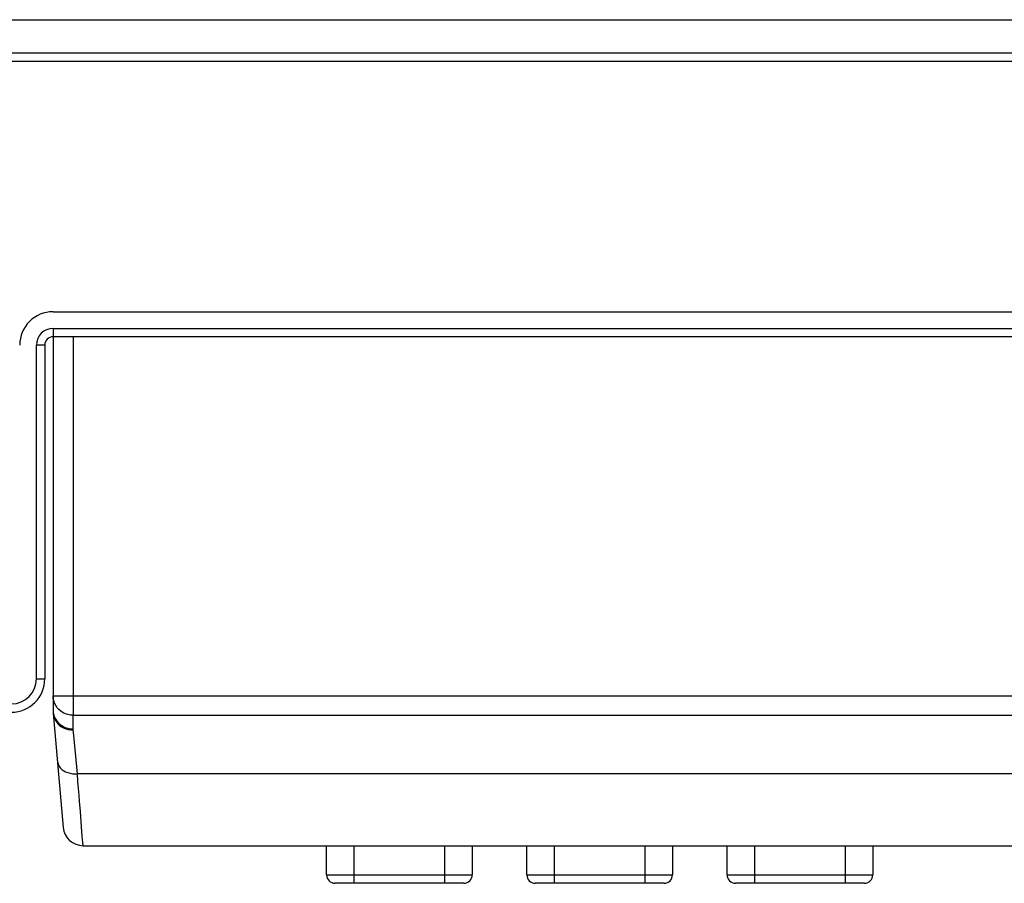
# Model space of a CAD drawing. Extents: x -4139 to -1089, y -1564 to 1941.
# Tile 6 of 160: x -2856 to -2797, y -907 to -856. Entities that reach past the tile are written whole.
import ezdxf

# ---------------------------------------------------------------- set-up
doc = ezdxf.new("R2010")
doc.units = 0
doc.header["$LTSCALE"] = 23.1
for name, color, linetype in [('03_IOCASE_4_1_AM_0', 7, 'CONTINUOUS'), ('BUUTTON_4_1_AM_0', 7, 'CONTINUOUS'), ('SE5M-TOP-COVER-P1-A__4_1_1', 7, 'CONTINUOUS'), ('SE5M-TOP-COVER-P1-A__4_2_1', 7, 'CONTINUOUS'), ('SE5M_TOP_A_3_1_1_AM_0', 7, 'CONTINUOUS'), ('X610_37_IO_BASE-20150120_3', 7, 'CONTINUOUS')]:
    doc.layers.add(name, color=color, linetype=linetype)

msp = doc.modelspace()

# ---------------------------------------------------------------- linework, layer by layer
at = {"layer": '03_IOCASE_4_1_AM_0', "color": 7}
msp.add_line((-2853.894, -897.146), (-2853.889, -897.144), dxfattribs=at)
msp.add_arc((-2852.39, -897.146), 1.5, 179.98321, 184.99774, dxfattribs=at)
at = {"layer": 'BUUTTON_4_1_AM_0', "color": 7}
for p, q in [((-2837.499, -906.988), (-2837.499, -905.234)), ((-2828.772, -905.234), (-2828.772, -906.988)), ((-2825.499, -906.988), (-2825.499, -905.234)), ((-2816.772, -905.234), (-2816.772, -906.988)), ((-2813.499, -906.988), (-2813.499, -905.234)), ((-2804.772, -905.234), (-2804.772, -906.988)), ((-2829.272, -907.488), (-2836.999, -907.488)), ((-2817.272, -907.488), (-2824.999, -907.488)), ((-2805.272, -907.488), (-2812.999, -907.488))]:
    msp.add_line(p, q, dxfattribs=at)
at = {"layer": 'BUUTTON_4_1_AM_0', "color": 2}
for p, q in [((-2835.863, -905.234), (-2835.863, -907.488)), ((-2830.408, -907.488), (-2830.408, -905.234)), ((-2823.863, -905.234), (-2823.863, -907.488)), ((-2818.408, -907.488), (-2818.408, -905.234)), ((-2811.863, -905.234), (-2811.863, -907.488)), ((-2806.408, -907.488), (-2806.408, -905.234)), ((-2837.499, -906.988), (-2828.772, -906.988)), ((-2825.499, -906.988), (-2816.772, -906.988)), ((-2813.499, -906.988), (-2804.772, -906.988))]:
    msp.add_line(p, q, dxfattribs=at)
at = {"layer": 'BUUTTON_4_1_AM_0', "color": 7}
for centre, start, end in [((-2836.999, -906.988), 180, 270), ((-2829.272, -906.988), 270, 360), ((-2824.999, -906.988), 180, 270), ((-2817.272, -906.988), 270, 360), ((-2812.999, -906.988), 180, 270), ((-2805.272, -906.988), 270, 360)]:
    msp.add_arc(centre, 0.5, start, end, dxfattribs=at)
at = {"layer": 'SE5M-TOP-COVER-P1-A__4_1_1', "color": 7}
for p, q in [((-2853.89, -873.233), (-2739.89, -873.233)), ((-2853.662, -874.733), (-2853.89, -874.733)), ((-2854.39, -875.233), (-2854.39, -895.233))]:
    msp.add_line(p, q, dxfattribs=at)
at = {"layer": 'SE5M-TOP-COVER-P1-A__4_1_1', "color": 2}
for p, q in [((-2853.89, -874.233), (-2739.89, -874.233)), ((-2853.89, -874.233), (-2853.89, -874.733)), ((-2854.39, -875.233), (-2854.89, -875.233)), ((-2854.89, -895.233), (-2854.89, -875.233)), ((-2854.89, -895.233), (-2854.39, -895.233))]:
    msp.add_line(p, q, dxfattribs=at)
at = {"layer": 'SE5M-TOP-COVER-P1-A__4_1_1', "color": 7}
for centre, radius, start, end in [((-2853.89, -875.233), 2, 90, 180), ((-2853.89, -875.233), 0.5, 90, 180), ((-2856.39, -895.233), 2, 270, 360)]:
    msp.add_arc(centre, radius, start, end, dxfattribs=at)
at = {"layer": 'SE5M-TOP-COVER-P1-A__4_1_1', "color": 2}
for centre, radius, start, end in [((-2853.89, -875.233), 1, 90, 180), ((-2856.39, -895.233), 1.5, 270, 360)]:
    msp.add_arc(centre, radius, start, end, dxfattribs=at)
at = {"layer": 'SE5M-TOP-COVER-P1-A__4_2_1', "color": 7}
for p, q in [((-2739.39, -858.233), (-3331.39, -858.233)), ((-2853.89, -873.233), (-2739.89, -873.233))]:
    msp.add_line(p, q, dxfattribs=at)
msp.add_arc((-2853.89, -875.233), 2, 90, 180, dxfattribs=at)
at = {"layer": 'SE5M_TOP_A_3_1_1_AM_0', "color": 2}
msp.add_line((-3285.89, -855.733), (-2784.89, -855.733), dxfattribs=at)
at = {"layer": 'SE5M_TOP_A_3_1_1_AM_0', "color": 7}
msp.add_line((-2739.89, -857.733), (-3330.89, -857.733), dxfattribs=at)
at = {"layer": 'X610_37_IO_BASE-20150120_3', "color": 7}
for p, q in [((-2853.89, -874.733), (-2853.89, -897.124)), ((-2737.89, -874.733), (-2853.662, -874.733)), ((-2853.882, -897.299), (-2853.284, -904.138)), ((-2852.088, -905.234), (-2765.691, -905.234)), ((-2852.088, -905.234), (-2852.088, -905.234))]:
    msp.add_line(p, q, dxfattribs=at)
at = {"layer": 'X610_37_IO_BASE-20150120_3', "color": 2}
for p, q in [((-2852.69, -874.733), (-2852.69, -897.421)), ((-2853.89, -896.251), (-2765.088, -896.251)), ((-2852.69, -897.421), (-2765.088, -897.421)), ((-2852.689, -898.229), (-2852.69, -897.421)), ((-2765.196, -900.933), (-2852.434, -900.933)), ((-2852.254, -903.191), (-2852.302, -902.561)), ((-2852.187, -904.098), (-2852.254, -903.191)), ((-2852.163, -904.405), (-2852.187, -904.098)), ((-2852.143, -904.658), (-2852.163, -904.405)), ((-2852.126, -904.867), (-2852.143, -904.658)), ((-2852.111, -905.026), (-2852.126, -904.867))]:
    msp.add_line(p, q, dxfattribs=at)
for points in [[(-2852.69, -897.421), (-2852.846, -897.411), (-2853, -897.381), (-2853.149, -897.332), (-2853.29, -897.264), (-2853.42, -897.179), (-2853.538, -897.078), (-2853.642, -896.963), (-2853.729, -896.836), (-2853.798, -896.698), (-2853.849, -896.553), (-2853.879, -896.403), (-2853.89, -896.251)], [(-2853.89, -897.124), (-2853.88, -897.266), (-2853.85, -897.408)], [(-2853.882, -897.299), (-2853.86, -897.436), (-2853.82, -897.57), (-2853.762, -897.697), (-2853.688, -897.815), (-2853.599, -897.924), (-2853.496, -898.021), (-2853.382, -898.105), (-2853.257, -898.174), (-2853.122, -898.23), (-2852.979, -898.27), (-2852.833, -898.294), (-2852.687, -898.3)], [(-2853.85, -897.408), (-2853.799, -897.548), (-2853.729, -897.679), (-2853.645, -897.797), (-2853.546, -897.902), (-2853.434, -897.996), (-2853.307, -898.077), (-2853.163, -898.146), (-2853.008, -898.196), (-2852.849, -898.226), (-2852.689, -898.236)], [(-2852.687, -898.293), (-2852.688, -898.282), (-2852.688, -898.272), (-2852.688, -898.261), (-2852.688, -898.25), (-2852.688, -898.24), (-2852.689, -898.229)], [(-2852.434, -900.933), (-2852.654, -898.639), (-2852.687, -898.293)], [(-2853.629, -900.19), (-2853.611, -900.294), (-2853.573, -900.396), (-2853.518, -900.493), (-2853.445, -900.583), (-2853.357, -900.666), (-2853.254, -900.739), (-2853.138, -900.802), (-2853.011, -900.854), (-2852.875, -900.893), (-2852.732, -900.92), (-2852.583, -900.933), (-2852.434, -900.934)], [(-2852.302, -902.561), (-2852.331, -902.2), (-2852.362, -901.808), (-2852.396, -901.385), (-2852.434, -900.934)], [(-2852.088, -905.234), (-2852.089, -905.229), (-2852.092, -905.212), (-2852.096, -905.182), (-2852.1, -905.141), (-2852.105, -905.089), (-2852.111, -905.026)]]:
    msp.add_lwpolyline(points, dxfattribs=at)
at = {"layer": 'X610_37_IO_BASE-20150120_3', "color": 7}
for centre, radius, start, end in [((-2851.89, -897.124), 2, 179.99994, 185.00248), ((-2852.088, -904.033), 1.2, 184.99984, 269.99963)]:
    msp.add_arc(centre, radius, start, end, dxfattribs=at)

doc.saveas('drawing.dxf')
